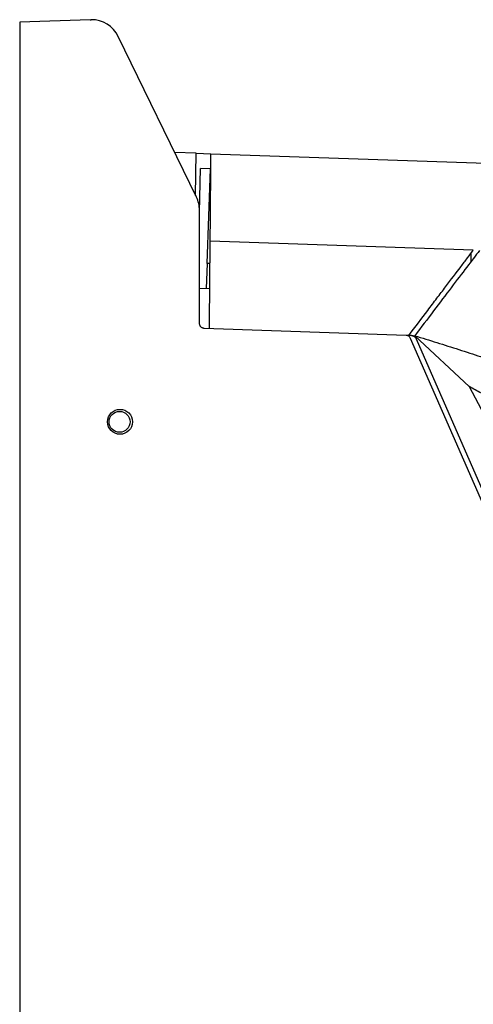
# Model space of a CAD drawing. Header units: millimetres. Extents: x -155 to 1130, y -373 to 1265.
# Tile 103 of 198: x 153 to 243, y 493 to 690. Entities that reach past the tile are written whole.
import ezdxf

# ---------------------------------------------------------------- set-up
doc = ezdxf.new("R2010")
doc.units = ezdxf.units.MM

msp = doc.modelspace()

# ---------------------------------------------------------------- linework, layer by layer
at = {"color": 7, "linetype": 'Continuous', "lineweight": 25}
for p, q in [((166.71, 690.36), (152.6, 689.87)), ((152.6, 689.87), (152.6, 264.87)), ((187.99, 654.86), (172.31, 687)), ((187.91, 663.64), (183.63, 663.79)), ((187.91, 663.64), (190.91, 663.54)), ((190.91, 663.54), (256.38, 661.26)), ((188.6, 651.82), (188.79, 660.61)), ((190.8, 660.54), (188.79, 660.61)), ((190.14, 641.58), (190.8, 660.54)), ((188.6, 629.58), (188.6, 652.23)), ((243.44, 644.21), (190.75, 646.04)), ((242.95, 643.56), (242.94, 641.89)), ((190.14, 641.58), (189.96, 636.57)), ((190.71, 641.56), (190.14, 641.58)), ((188.6, 636.62), (190.67, 636.54)), ((229.98, 627.17), (189.57, 628.58)), ((230.5, 627.15), (230.02, 627.17)), ((231.09, 627.13), (230.5, 627.15)), ((231.27, 627.11), (231.72, 627.11)), ((242.64, 616.92), (231.72, 627.11)), ((231.72, 627.11), (284.3, 506.77)), ((283.39, 506.37), (230.87, 626.57)), ((152.6, 592.35), (152.6, 592.35))]:
    msp.add_line(p, q, dxfattribs=at)
at = {"color": 8, "linetype": 'Continuous', "lineweight": 25}
msp.add_line((187.83, 655.19), (187.91, 663.64), dxfattribs=at)
at = {"color": 7, "linetype": 'Continuous', "lineweight": 25}
msp.add_circle((172.6, 609.87), 2.1, dxfattribs=at)
for centre, radius, start, end in [((166.92, 684.37), 6, 26.0121, 90), ((182.6, 652.23), 6, 0, 26.0121), ((229.95, 626.17), 1, 86.1611, 88), ((229.95, 626.17), 1, 23.6022, 86.1611)]:
    msp.add_arc(centre, radius, start, end, dxfattribs=at)
msp.add_ellipse((172.69, 609.87), major_axis=(2.5, 0), ratio=0.99939, dxfattribs=at)
for points in [[(166.71, 690.36), (166.78, 690.36), (166.85, 690.37), (166.92, 690.37)], [(244.67, 644.17), (243.18, 642.21), (239.3, 637.09), (234.29, 630.49), (231.72, 627.11)], [(242.64, 616.92), (248.99, 604.91), (255.45, 592.97), (262.06, 581.1)]]:
    msp.add_open_spline(points, degree=3, dxfattribs=at)
for points, knots in [([(190.75, 646.04), (190.77, 647.92), (190.79, 649.7), (190.81, 652.26), (190.82, 653.09), (190.83, 654.3), (190.83, 654.7), (190.84, 655.48), (190.84, 655.86), (190.86, 657.72), (190.87, 659.07), (190.88, 660.91), (190.89, 661.49), (190.9, 662.57), (190.9, 663.07), (190.91, 663.54)], [0, 0, 0, 0, 0.25, 0.25, 0.375, 0.375, 0.4375, 0.4375, 0.5, 0.5, 0.75, 0.75, 0.875, 0.875, 1, 1, 1, 1]), ([(190.6, 628.54), (190.62, 630.43), (190.63, 632.21), (190.66, 634.77), (190.66, 635.61), (190.68, 637.23), (190.68, 638), (190.7, 640.23), (190.71, 641.59), (190.73, 643.43), (190.74, 644), (190.75, 645.08), (190.75, 645.58), (190.75, 646.04)], [0, 0, 0, 0, 0.25, 0.25, 0.375, 0.375, 0.5, 0.5, 0.75, 0.75, 0.875, 0.875, 1, 1, 1, 1]), ([(230.5, 627.15), (231.82, 628.88), (233.09, 630.56), (234.94, 633), (235.55, 633.8), (236.74, 635.38), (237.32, 636.14), (238.98, 638.33), (240.01, 639.68), (241.18, 641.23), (241.41, 641.53), (241.86, 642.12), (242.07, 642.4), (242.7, 643.22), (243.08, 643.74), (243.44, 644.21)], [0, 0, 0, 0, 0.25, 0.25, 0.375, 0.375, 0.5, 0.5, 0.75, 0.75, 0.8125, 0.8125, 0.875, 0.875, 1, 1, 1, 1]), ([(189.57, 628.58), (189.54, 628.58), (189.47, 628.58), (189.38, 628.6), (189.29, 628.62), (189.17, 628.67), (189.03, 628.75), (188.88, 628.88), (188.75, 629.04), (188.67, 629.21), (188.61, 629.39), (188.6, 629.52), (188.6, 629.58)], [0, 0, 0, 0, 0.060374, 0.120274, 0.180217, 0.240721, 0.370302, 0.500221, 0.629773, 0.759662, 0.879743, 1, 1, 1, 1]), ([(231.09, 627.13), (231.13, 627.13), (231.19, 627.12), (231.29, 627.1), (231.38, 627.08), (231.47, 627.04), (231.54, 627), (231.62, 626.96), (231.68, 626.91), (231.74, 626.86), (231.8, 626.81), (231.84, 626.75), (231.88, 626.69), (231.92, 626.64), (231.95, 626.58), (231.97, 626.55), (231.97, 626.53)], [0, 0, 0, 0, 0.090114, 0.177355, 0.26172, 0.343211, 0.421827, 0.497569, 0.570435, 0.640427, 0.707543, 0.771784, 0.833151, 0.891642, 0.947258, 1, 1, 1, 1]), ([(231.12, 627.13), (231.19, 627.12), (231.25, 627.12), (231.31, 627.12), (231.45, 627.12), (231.59, 627.11), (231.72, 627.11)], [0.0006488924, 0.0006488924, 0.0006488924, 0.0006488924, 0.0008483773, 0.0008483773, 0.0008483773, 0.0012791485, 0.0012791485, 0.0012791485, 0.0012791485]), ([(231.72, 627.11), (232.46, 626.88), (233.94, 626.43), (236.15, 625.74), (238.35, 625.05), (240.54, 624.35), (242.72, 623.64), (244.89, 622.93), (247.05, 622.21), (249.2, 621.49), (251.34, 620.76), (253.47, 620.03), (255.59, 619.29), (257.7, 618.54), (259.8, 617.79), (261.88, 617.04), (263.96, 616.28), (266.03, 615.51), (268.09, 614.74), (270.14, 613.97), (272.17, 613.19), (274.2, 612.41), (276.22, 611.62), (278.22, 610.83), (280.22, 610.03), (282.2, 609.23), (284.18, 608.43), (286.14, 607.62), (288.09, 606.81), (290.04, 605.99), (291.97, 605.17), (293.89, 604.35), (295.81, 603.52), (297.71, 602.69), (299.6, 601.86), (301.48, 601.02), (303.35, 600.18), (305.21, 599.34), (307.06, 598.5), (308.9, 597.65), (310.73, 596.8), (312.55, 595.95), (314.36, 595.09), (316.16, 594.23), (317.94, 593.37), (319.72, 592.51), (321.49, 591.64), (323.25, 590.78), (324.99, 589.91), (326.73, 589.04), (328.45, 588.17), (330.17, 587.29), (331.87, 586.42), (333.57, 585.54), (335.25, 584.66), (336.93, 583.78), (338.59, 582.9), (340.25, 582.01), (341.89, 581.13), (343.52, 580.24), (345.15, 579.36), (346.76, 578.47), (348.36, 577.58), (349.96, 576.69), (351.54, 575.81), (353.11, 574.92), (354.68, 574.03), (355.71, 573.43), (356.23, 573.13)], [0, 0, 0, 0, 0.017077, 0.034097, 0.051061, 0.067967, 0.084817, 0.101609, 0.118344, 0.135022, 0.151641, 0.168204, 0.184708, 0.201154, 0.217541, 0.233871, 0.250142, 0.266354, 0.282508, 0.298602, 0.314638, 0.330615, 0.346532, 0.36239, 0.378189, 0.393927, 0.409607, 0.425226, 0.440786, 0.456285, 0.471725, 0.487104, 0.502423, 0.517681, 0.532879, 0.548017, 0.563093, 0.578109, 0.593064, 0.607959, 0.622792, 0.637564, 0.652275, 0.666925, 0.681514, 0.696041, 0.710507, 0.724911, 0.739254, 0.753535, 0.767754, 0.781912, 0.796008, 0.810042, 0.824014, 0.837924, 0.851773, 0.865559, 0.879283, 0.892945, 0.906545, 0.920082, 0.933558, 0.946971, 0.960322, 0.97361, 0.986836, 1, 1, 1, 1]), ([(262.06, 606.46), (261.72, 606.78), (261.36, 607.07), (260.62, 607.64), (260.24, 607.91), (259.08, 608.68), (258.29, 609.14), (255.87, 610.47), (254.2, 611.25), (250.85, 612.78), (249.16, 613.52), (246.68, 614.73), (245.86, 615.15), (244.24, 616.02), (243.44, 616.47), (242.64, 616.92)], [0, 0, 0, 0, 0.0625, 0.0625, 0.125, 0.125, 0.25, 0.25, 0.5, 0.5, 0.75, 0.75, 0.875, 0.875, 1, 1, 1, 1])]:
    msp.add_open_spline(points, degree=3, knots=knots, dxfattribs=at)

doc.saveas('drawing.dxf')
